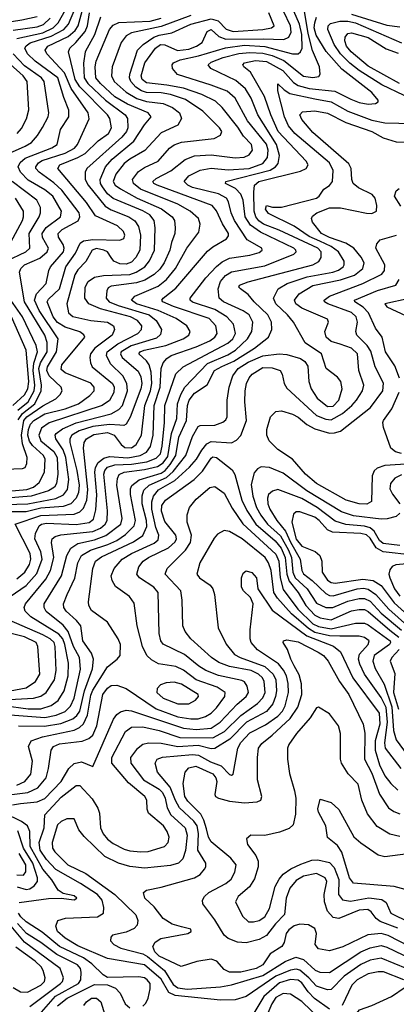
# Model space of a CAD drawing. Extents: x 997026 to 1115308, y 536381 to 619039.
# Tile 161 of 256: x 1021880 to 1023917, y 583682 to 588999. Entities that reach past the tile are written whole.
import ezdxf

# ---------------------------------------------------------------- set-up
doc = ezdxf.new("R2010")
doc.units = 0

msp = doc.modelspace()

# ---------------------------------------------------------------- linework, layer by layer
at = {"layer": '0CON20XD'}
for points in [[(1021769.1, 585845), (1021915, 585943), (1021972.5, 586007.5), (1022000.5, 586085), (1021993.3, 586125), (1021962, 586195), (1021965.4, 586224.6), (1021984.6, 586265.4), (1021997.3, 586275), (1022025, 586280.3), (1022185, 586272.4), (1022255, 586283.2), (1022278.3, 586301.7), (1022292.2, 586352.2), (1022297.7, 586432.3), (1022285.4, 586555), (1022289.8, 586580.2), (1022305, 586606.9), (1022335, 586630.4), (1022365, 586640.4), (1022465, 586632.8), (1022531.2, 586645), (1022566.2, 586663.8), (1022586.6, 586693.4), (1022602.1, 586755), (1022607.9, 586915), (1022640.4, 587015), (1022644.1, 587115), (1022655, 587145.4), (1022675, 587168.9), (1022699.5, 587185), (1022835, 587232.2), (1022907.3, 587265), (1022934.7, 587285), (1022946.9, 587305), (1022940.8, 587345), (1022904.8, 587384.8), (1022710.9, 587450.9), (1022654.6, 587475), (1022649.1, 587485), (1022656.2, 587495), (1022725, 587548.6), (1022895, 587748.7), (1022925, 587772.9), (1022997.9, 587815), (1023008.5, 587831.5), (1023008.8, 587845), (1022976.3, 587896.3), (1022945, 587966.1), (1022920.4, 587995), (1022622.9, 588105), (1022605.4, 588115), (1022600.4, 588125), (1022618.2, 588141.8), (1022696.6, 588183.4), (1022775, 588243.5), (1022825, 588263.9), (1022915, 588268.5), (1023045, 588252.9), (1023093.2, 588256.8), (1023121.3, 588268.7), (1023139.4, 588295), (1023134.2, 588325), (1023090.6, 588370.6), (1023059.2, 588419.2), (1022973.9, 588523.9), (1022938.9, 588558.9), (1022865.4, 588595), (1022765, 588628.5), (1022675, 588645.8), (1022565, 588657), (1022541.6, 588675), (1022536.8, 588695), (1022557.1, 588765), (1022613.7, 588845), (1022640.6, 588865), (1022665, 588863), (1022732.7, 588832.7), (1022795, 588840.1), (1022836.4, 588855), (1022866.9, 588875), (1022892.9, 588935), (1022915, 588946.3), (1022957.4, 588907.4), (1022994.3, 588894.3), (1023195.8, 588895.8), (1023308.6, 588891.4), (1023335.8, 588904.2), (1023348.6, 588931.4), (1023345.1, 588965), (1023307.1, 589045)], [(1021775, 586449.1), (1021919, 586461), (1021954.1, 586475), (1021985, 586500.4), (1022014.4, 586555), (1022017, 586625), (1022008.4, 586645), (1021948.6, 586698.6), (1021932.2, 586722.2), (1021924.1, 586755), (1021926.7, 586785), (1021937.6, 586815), (1021955.6, 586835), (1022015, 586869.6), (1022125, 586898.3), (1022198.5, 586925), (1022259.7, 586970.3), (1022282.5, 586995), (1022283.1, 587015), (1022265, 587035.8), (1022125, 587091.4), (1022105, 587109.4), (1022108.1, 587135), (1022232.9, 587285), (1022227.3, 587297.3), (1022205, 587312.6), (1022125, 587339.1), (1022085, 587363.4), (1022061.1, 587395), (1022027.6, 587475), (1022035, 587489.3), (1022094.9, 587545.1), (1022129, 587665), (1022182.5, 587737.5), (1022207.4, 587792.6), (1022225.3, 587805.3), (1022275, 587811.8), (1022422, 587808), (1022442.5, 587817.5), (1022448.4, 587835), (1022441.9, 587855), (1022409.6, 587885), (1022290.5, 587940.5), (1022242, 588012), (1022085.4, 588195), (1022097.1, 588215), (1022195, 588254), (1022233.5, 588276.5), (1022305, 588344.8), (1022360.3, 588385), (1022375.7, 588415), (1022366.8, 588465), (1022354.3, 588485), (1022205, 588636.7), (1022179.9, 588675), (1022144.1, 588825), (1022151.6, 588845), (1022183.8, 588876.2), (1022234.7, 588935.3), (1022246.9, 588965), (1022257.7, 589035)], [(1021795, 585294.9), (1021925, 585277.5), (1021995, 585277.4), (1022050.4, 585295), (1022087.2, 585322.8), (1022121.1, 585375), (1022142.3, 585455), (1022143.6, 585525), (1022124.2, 585625), (1022112.9, 585655), (1022090.8, 585680.8), (1021940.6, 585775), (1021909.7, 585805), (1021903.4, 585825), (1021911.2, 585845), (1022021.4, 585978.6), (1022047.2, 586025), (1022064.5, 586095), (1022052.1, 586175), (1022055.4, 586195), (1022072.1, 586207.9), (1022102.9, 586217.1), (1022275, 586235.8), (1022316.1, 586253.9), (1022342.8, 586275), (1022352.2, 586295), (1022353.9, 586346.1), (1022335.1, 586545), (1022339.7, 586565), (1022355, 586581.6), (1022395, 586594.7), (1022485, 586599.2), (1022567.9, 586612.1), (1022618.3, 586631.7), (1022640.7, 586655), (1022650.9, 586695), (1022663.8, 586823.8), (1022664.8, 586915), (1022724.2, 587085.8), (1022764.6, 587125), (1023005, 587251.2), (1023033.1, 587275), (1023046, 587305), (1023035.8, 587355), (1023000, 587395), (1022935, 587434.1), (1022813.8, 587473.8), (1022801.5, 587485), (1022801.8, 587495), (1022885.9, 587605), (1022943.4, 587666.6), (1022975, 587691), (1023015, 587710.4), (1023125, 587727), (1023175, 587742.4), (1023191.9, 587755), (1023188.9, 587765), (1023110.5, 587810.5), (1023040.9, 587915), (1023023, 587955), (1023009.8, 588015), (1022997.5, 588035), (1022955, 588057.6), (1022815, 588092.2), (1022788.7, 588105), (1022770, 588125), (1022795.4, 588155), (1022855, 588186), (1022915, 588197.3), (1023007.7, 588187.7), (1023120.6, 588195), (1023195, 588222), (1023219.5, 588255), (1023223.7, 588295), (1023215, 588326.3), (1023111.7, 588451.7), (1023044.8, 588575), (1023002, 588612), (1022914.6, 588644.6), (1022732.4, 588702.4), (1022706.7, 588735), (1022704.7, 588755), (1022711.1, 588765), (1022748.3, 588781.7), (1022846.4, 588803.6), (1022993, 588847), (1023095, 588861.6), (1023205, 588853.3), (1023355, 588814.8), (1023386.4, 588815), (1023398.8, 588825), (1023407.5, 588845), (1023405, 588918.6), (1023392.4, 588975), (1023361.8, 589045)], [(1021802.1, 586572.1), (1021895.4, 586574.6), (1021909.1, 586580.9), (1021917.7, 586602.3), (1021919.4, 586635), (1021895, 586708.9), (1021889.9, 586755), (1021901.6, 586835), (1021918.4, 586855), (1022005, 586913.8), (1022075, 586951.8), (1022099.6, 586975), (1022110.4, 586995), (1022103.8, 587015), (1022038.7, 587075), (1022026.2, 587105), (1022029.8, 587125), (1022078.7, 587205), (1022087.8, 587275), (1021985, 587427.8), (1021959.3, 587485), (1021971.1, 587518.9), (1022023.7, 587575), (1022037.7, 587645), (1022047.1, 587665), (1022115.9, 587745), (1022120.8, 587765), (1022114.9, 587784.9), (1022089.5, 587825), (1022088.8, 587845), (1022109.2, 587865), (1022196.6, 587913.4), (1022205.2, 587934.8), (1022201.2, 587955), (1022108.5, 588078.5), (1022065, 588118.4), (1021984.7, 588175), (1021967.7, 588195), (1021966.8, 588205), (1021980.7, 588225), (1022001.6, 588238.4), (1022125, 588277.7), (1022175.7, 588305), (1022192.5, 588325), (1022256.2, 588463.8), (1022250.2, 588495), (1022158, 588628), (1022122, 588712), (1022027.5, 588815), (1022018.1, 588835), (1022031.2, 588855), (1022141.2, 588908.8), (1022180.1, 588939.9), (1022195.9, 588965), (1022218.3, 589045)], [(1021805, 585247), (1022015, 585230.1), (1022077.3, 585242.7), (1022125, 585262.6), (1022155, 585291.2), (1022174.4, 585335.6), (1022208.8, 585491.2), (1022202.8, 585555), (1022171.2, 585615), (1022142.7, 585695), (1022115, 585729.4), (1022023.7, 585803.7), (1022011.6, 585825), (1022011.9, 585845), (1022105.2, 585995), (1022134.6, 586105.4), (1022155.8, 586145), (1022195, 586169.8), (1022285, 586190.7), (1022346.3, 586213.7), (1022426, 586275), (1022433.2, 586305), (1022404.5, 586484.5), (1022408, 586522), (1022416.9, 586543.1), (1022444, 586556), (1022555, 586569.7), (1022625, 586586.1), (1022655, 586605.9), (1022680.3, 586639.7), (1022700.1, 586765), (1022729.4, 586845), (1022733.6, 586925), (1022750.6, 586975), (1022772.8, 587015), (1022895, 587142.4), (1023005, 587188.6), (1023047.7, 587215), (1023112.3, 587275), (1023134.8, 587315), (1023141.2, 587365), (1023120.3, 587405), (1023087.5, 587427.5), (1022982.3, 587475), (1022959.3, 587495), (1022953.6, 587545), (1022965.9, 587585), (1022992.3, 587617.7), (1023025, 587637.2), (1023205, 587669.3), (1023362.3, 587732.3), (1023374.5, 587745), (1023373.6, 587755), (1023362.1, 587765), (1023182.1, 587852.1), (1023128.4, 587888.4), (1023099.2, 587935), (1023087.9, 588025), (1023076.4, 588056.4), (1023046.7, 588086.7), (1022992.5, 588115), (1022994, 588125), (1023233.9, 588186.1), (1023262.6, 588205), (1023277.1, 588222.9), (1023285.6, 588265), (1023268.5, 588325), (1023167.5, 588485), (1023132.3, 588575), (1023101.6, 588625), (1023049.5, 588669.5), (1022913.6, 588735), (1022899.6, 588755), (1022915, 588769.1), (1022980.4, 588795), (1023065, 588816), (1023125, 588822.3), (1023195, 588817.3), (1023244.5, 588804.5), (1023308.2, 588778.2), (1023415, 588694.2), (1023465, 588686.2), (1023498.1, 588691.9), (1023505.6, 588705), (1023502, 588745), (1023462.6, 588832.6), (1023439.6, 588925), (1023420.6, 589045)], [(1021865, 585979.1), (1021907.4, 586015), (1021933, 586057), (1021940.6, 586085), (1021936.7, 586116.7), (1021854.7, 586275.3), (1021995, 586321.6), (1022175, 586328.4), (1022205, 586340.4), (1022225, 586361.8), (1022242.6, 586405), (1022248.6, 586461.4), (1022224.8, 586685), (1022227.9, 586715), (1022240.5, 586735), (1022280.6, 586759.4), (1022355, 586768.9), (1022390.7, 586755), (1022428.3, 586705), (1022449.2, 586689.2), (1022485, 586687.7), (1022510.2, 586705), (1022538.1, 586755), (1022555.7, 586915), (1022587.3, 586995), (1022594.2, 587035), (1022590.6, 587095), (1022580.3, 587135), (1022566.3, 587156.3), (1022524.7, 587195), (1022531.3, 587205), (1022552.1, 587215), (1022669.8, 587240.2), (1022764.5, 587275), (1022794.5, 587295), (1022800.9, 587315), (1022783.6, 587345), (1022726.9, 587385), (1022628.4, 587428.4), (1022511.8, 587465), (1022484, 587485), (1022501.8, 587505), (1022629.5, 587560.5), (1022673.8, 587595), (1022721.9, 587655), (1022784.2, 587765.8), (1022848.8, 587851.2), (1022856.2, 587895), (1022846.9, 587925), (1022801.3, 587965), (1022735, 588002.3), (1022533.6, 588083.6), (1022494.8, 588115), (1022490.5, 588135), (1022521.5, 588178.5), (1022555, 588201.1), (1022627.9, 588235), (1022690.3, 588305), (1022715, 588323.3), (1022755, 588336.7), (1022932.3, 588357.7), (1022965.6, 588375), (1022973.6, 588395), (1022961.1, 588415), (1022870.7, 588505), (1022776.9, 588566.9), (1022695, 588595.4), (1022645, 588603.9), (1022566, 588606), (1022538.6, 588615), (1022508.7, 588635), (1022480.7, 588665), (1022473, 588685), (1022475.7, 588704.3), (1022517.6, 588835), (1022547.5, 588865), (1022605.8, 588904.2), (1022635, 588915.3), (1022702.7, 588927.3), (1022805.4, 588975), (1022915, 589003.5), (1022953.3, 588993.3), (1022996.8, 588946.8), (1023034.1, 588934.1), (1023195, 588946.3), (1023240.8, 588955), (1023255.3, 588964.7), (1023227.9, 589035)], [(1021865, 588897.7), (1022005, 588928.5), (1022060.7, 588955), (1022088.3, 588981.7), (1022128.1, 589051.9)], [(1021871.4, 586838.6), (1021895, 586871.9), (1021961.6, 586925), (1021996.2, 586995), (1021998.5, 587025), (1021983, 587115), (1021992.4, 587145), (1022027.8, 587205), (1022027.6, 587255), (1022015.7, 587295.7), (1021905.2, 587475), (1021879.5, 587635), (1021885.3, 587655), (1021905, 587674.8), (1021988.8, 587711.2), (1022028.2, 587745), (1022035.2, 587765), (1022003.2, 587823.2), (1022001.3, 587845), (1022023.8, 587876.2), (1022100.3, 587935), (1022105.8, 587965), (1022058.4, 588045), (1022015, 588079.7), (1021925, 588132.5), (1021884.3, 588175), (1021870.9, 588205), (1021881.8, 588228.2), (1021909.9, 588250.1), (1022052.9, 588307.1), (1022083.2, 588325), (1022100, 588405), (1022146.5, 588475), (1022145, 588510.8), (1022118.2, 588578.2), (1022087, 588685), (1021962.9, 588775), (1021921.6, 588815), (1021908.1, 588845), (1021915, 588857.9), (1021936.7, 588873.3), (1022050.5, 588909.5), (1022118.6, 588945), (1022144.3, 588975), (1022178.9, 589055)], [(1022316.9, 589013.1), (1022283.6, 588916.4), (1022234.1, 588825), (1022225.4, 588764.6), (1022227.7, 588685), (1022247.9, 588655), (1022343.3, 588563.3), (1022450.3, 588485), (1022462.1, 588465), (1022464.4, 588415), (1022458, 588395), (1022432.7, 588365), (1022243.6, 588195), (1022234.6, 588175), (1022234.7, 588135), (1022249.5, 588105), (1022342.4, 587992.4), (1022375, 587972.6), (1022470, 587935), (1022502.9, 587912.9), (1022522.4, 587882.4), (1022533.7, 587835), (1022530, 587755), (1022508, 587715), (1022485, 587690.2), (1022455, 587679), (1022420.7, 587680.7), (1022388.1, 587695), (1022375.3, 587715.3), (1022355, 587744.4), (1022334.2, 587755), (1022295, 587763.2), (1022271.1, 587755), (1022237.5, 587692.5), (1022195, 587648.2), (1022178.3, 587621.7), (1022133.9, 587465), (1022144.6, 587415), (1022166.8, 587396.8), (1022265, 587374.8), (1022355, 587366.2), (1022387.7, 587345), (1022393.3, 587325), (1022380.8, 587295), (1022285.8, 587224.2), (1022263.2, 587195), (1022259.7, 587175), (1022262.3, 587145), (1022271.5, 587125), (1022381.3, 587035), (1022390, 587015), (1022388.4, 586985), (1022365, 586942.8), (1022325.4, 586915), (1022038.6, 586821.4), (1021997.6, 586792.4), (1021982.9, 586755), (1021994.9, 586724.9), (1022065, 586666.6), (1022083.4, 586635), (1022085.8, 586545), (1022079, 586495), (1022068.2, 586475), (1022035.9, 586454.1), (1021942.3, 586425), (1021786.1, 586413.9)], [(1021805, 586381.5), (1021924.2, 586384.2), (1022075, 586413.3), (1022116.8, 586433.2), (1022139, 586461), (1022145.7, 586515), (1022129.2, 586635), (1022115, 586676.6), (1022074.8, 586735), (1022072.3, 586755), (1022077.3, 586765), (1022110.6, 586789.4), (1022185, 586822.6), (1022375, 586870.8), (1022416.1, 586893.9), (1022436.5, 586915), (1022462, 586995), (1022459.4, 587035), (1022437.7, 587075), (1022370.4, 587140.4), (1022349, 587185), (1022353.3, 587205), (1022411, 587249), (1022517.9, 587305), (1022537.7, 587325), (1022539.6, 587345), (1022517.5, 587375), (1022478.5, 587395), (1022317.6, 587437.6), (1022254.5, 587465), (1022232.5, 587495), (1022233.1, 587555), (1022250.9, 587585), (1022285, 587607.7), (1022333.3, 587616.7), (1022475, 587623.1), (1022509.1, 587635), (1022556.3, 587665), (1022582.6, 587697.4), (1022609.6, 587755), (1022611.9, 587875), (1022606.5, 587915), (1022583.7, 587945), (1022545, 587967.4), (1022385, 588032.8), (1022355, 588057.8), (1022326.8, 588096.8), (1022317.3, 588115), (1022315.8, 588135), (1022343, 588205), (1022380, 588245), (1022498, 588342), (1022555, 588431.5), (1022590.4, 588475), (1022574.5, 588495), (1022463, 588543), (1022395, 588583), (1022316, 588655), (1022292.2, 588685), (1022288.9, 588745), (1022293.3, 588775), (1022365.2, 588945), (1022385, 588969.8), (1022416, 588984), (1022585, 588990.2), (1022645, 589006.7)], [(1022805, 589021.5), (1022645, 588962.7), (1022485, 588928.1), (1022455, 588910.7), (1022429.2, 588875), (1022379.1, 588745), (1022376.8, 588695), (1022391.4, 588665), (1022455, 588608), (1022513.6, 588573.6), (1022565, 588557.6), (1022655, 588545.5), (1022706.2, 588525), (1022743.3, 588495), (1022755.4, 588465), (1022735, 588429.4), (1022645, 588388.4), (1022557, 588293), (1022475, 588245.6), (1022445, 588221.6), (1022400.5, 588165), (1022385.2, 588125), (1022396.3, 588105), (1022424.6, 588084.6), (1022514.3, 588034.3), (1022646.6, 587976.6), (1022704, 587935), (1022716.7, 587915), (1022720.3, 587875), (1022718.2, 587845), (1022701.3, 587795), (1022691.3, 587755), (1022661.2, 587685), (1022638.4, 587651.6), (1022606.7, 587623.3), (1022556.9, 587593.1), (1022511.9, 587578.1), (1022375, 587560.5), (1022359.1, 587550.9), (1022350.7, 587535), (1022348.1, 587495), (1022364.1, 587475), (1022412.7, 587455), (1022580.2, 587405), (1022618.7, 587375), (1022647.1, 587325), (1022641.9, 587298.1), (1022620.2, 587279.8), (1022482.2, 587237.8), (1022429, 587205), (1022425.6, 587195), (1022434.4, 587175), (1022520.8, 587100.8), (1022535, 587070), (1022539.5, 587035), (1022534.1, 587005), (1022477.6, 586852.4), (1022455, 586814.4), (1022442.5, 586807.5), (1022421.1, 586808.9), (1022365, 586812.8), (1022275, 586802.6), (1022201.1, 586778.9), (1022162.2, 586755), (1022151.5, 586735), (1022151.4, 586715), (1022188.7, 586565), (1022201.6, 586485), (1022197.8, 586445), (1022185, 586414.2), (1022155.9, 586385), (1022115, 586369.6), (1021995, 586361.8), (1021915, 586341.2), (1021835, 586341.1)], [(1021835, 588988.8), (1021892.3, 588997.7), (1021974, 589016)], [(1021845, 588942.1), (1021975, 588960.8), (1022007.8, 588972.2), (1022045, 589006.3)], [(1021873.9, 585186.1), (1022014.3, 585184.3), (1022101.7, 585198.3), (1022166.7, 585223.3), (1022189, 585241), (1022205, 585264.7), (1022231, 585375), (1022273.8, 585493.8), (1022278.5, 585545), (1022267.6, 585577.6), (1022221.2, 585645), (1022210.8, 585725), (1022186.9, 585755), (1022131.4, 585805), (1022118.6, 585825), (1022116.4, 585845), (1022135.7, 585895), (1022177.6, 585982.4), (1022194.4, 586065), (1022214.9, 586105.1), (1022262.7, 586135), (1022357.3, 586165), (1022405, 586187.1), (1022451.7, 586218.3), (1022499.2, 586265), (1022506.9, 586295), (1022478.2, 586435), (1022479, 586465), (1022486.2, 586483.8), (1022526.4, 586513.6), (1022645, 586550.6), (1022666.4, 586565), (1022693.8, 586596.2), (1022724.7, 586645), (1022740.9, 586745), (1022782, 586835), (1022786.5, 586915), (1022796.7, 586945), (1022825, 586981.5), (1022893.7, 587026.3), (1022933.7, 587105), (1022973.3, 587126.7), (1023037.8, 587155), (1023149.7, 587225), (1023224.6, 587285), (1023244.1, 587325), (1023241.9, 587365), (1023221.8, 587405), (1023147.9, 587475), (1023115.2, 587515.2), (1023074.3, 587545), (1023065.7, 587555), (1023068.6, 587565), (1023116.1, 587583.9), (1023465.6, 587675), (1023497.8, 587692.2), (1023510.6, 587715), (1023510, 587745), (1023491.8, 587765), (1023282.6, 587862.6), (1023197.7, 587895), (1023172.6, 587912.6), (1023157, 587935), (1023148.5, 587965), (1023146.9, 588066.9), (1023148.9, 588105), (1023173.3, 588125), (1023399.1, 588180.9), (1023428.9, 588195), (1023439.6, 588215), (1023428.5, 588235), (1023278.1, 588395), (1023238.8, 588485), (1023204.6, 588584.6), (1023128.1, 588715), (1023092.5, 588745), (1023086.7, 588755), (1023095.6, 588765), (1023155, 588777.9), (1023215, 588773.1), (1023303.5, 588723.5), (1023360.4, 588660.4), (1023385, 588643.6), (1023445, 588628), (1023583.6, 588613.6), (1023670.3, 588569.7), (1023715, 588551.9), (1023765, 588542.4), (1023803.5, 588546.5), (1023818, 588555), (1023818.6, 588565), (1023783.8, 588605), (1023621.3, 588731.3), (1023537.4, 588827.4), (1023482.3, 588915), (1023472.7, 588955), (1023475, 588981.9), (1023485, 589011.8)], [(1023958.9, 588588.9), (1023837.5, 588647.5), (1023715.6, 588725), (1023664.4, 588764.4), (1023613.9, 588815), (1023580.5, 588865), (1023545.7, 588945), (1023548.8, 588965), (1023561.4, 588978.6), (1023611.6, 588991.6), (1023655, 588990.8), (1023695, 588981.6), (1023945, 588874.5)], [(1023675, 589029.3), (1023865, 588969.8), (1023935, 588959.6)], [(1023933.4, 588653.4), (1023765, 588747.2), (1023671.9, 588825), (1023647.2, 588855), (1023638.5, 588885), (1023640.8, 588905), (1023655, 588924.6), (1023675, 588928.1), (1023765, 588902.3), (1023861.7, 588841.7), (1023927.1, 588817.1)], [(1021808.5, 588271.5), (1021910, 588315), (1021944.1, 588335.9), (1021976.6, 588373.4), (1022003.1, 588416.9), (1022034.2, 588475), (1022037.5, 588495), (1022012.4, 588665), (1021997.1, 588685), (1021905, 588750.3), (1021845, 588814.8)], [(1021865.9, 588385), (1021889.2, 588410.8), (1021917.2, 588462.8), (1021928.8, 588511.2), (1021919.4, 588665), (1021897.8, 588695), (1021829.2, 588759.2)], [(1023503.3, 587803.3), (1023445, 587828.3), (1023365, 587883.4), (1023225, 587952.5), (1023209.5, 587975), (1023215, 587996.2), (1023246.4, 587986.4), (1023295, 587986.5), (1023485, 588034.7), (1023498.5, 588045), (1023525, 588084.2), (1023556, 588104), (1023570.9, 588125), (1023575.9, 588185), (1023554.8, 588225), (1023368.1, 588385), (1023332.7, 588425), (1023311.2, 588475), (1023275.7, 588614.3), (1023275, 588652.5), (1023309.4, 588619.4), (1023340.3, 588600.3), (1023475, 588571.4), (1023565, 588555.8), (1023655, 588503.9), (1023785, 588455.4), (1023855, 588442.1), (1024005, 588438)], [(1021809.4, 584810.6), (1021923.4, 584826.6), (1021978.2, 584851.8), (1022023.7, 584905), (1022035.3, 584954.7), (1022049.3, 585055), (1022062.1, 585075), (1022095, 585087.8), (1022217.5, 585102.5), (1022253.3, 585116.7), (1022275, 585135.4), (1022297.4, 585185), (1022330.2, 585355), (1022355, 585388.6), (1022375, 585403.1), (1022405, 585406.2), (1022455, 585387.7), (1022618.1, 585278.1), (1022735, 585234.9), (1022805, 585223.1), (1022845, 585222.8), (1022884.6, 585235.4), (1022915, 585253.3), (1022945, 585282.8), (1022989.2, 585345), (1022991.2, 585365), (1022946.9, 585395), (1022833.5, 585433.5), (1022765.8, 585485.8), (1022725, 585506), (1022631.2, 585521.2), (1022591.8, 585541.8), (1022566.8, 585565), (1022544.8, 585614.8), (1022514.6, 585725.4), (1022498.6, 585848.6), (1022474, 585884), (1022397.3, 585937.3), (1022379.9, 585969.9), (1022375.3, 585995), (1022390.7, 586035), (1022434.1, 586085), (1022485, 586117), (1022607.5, 586172.5), (1022629.3, 586190.7), (1022632.3, 586215), (1022616.5, 586256.5), (1022594.9, 586355.1), (1022595.1, 586394.9), (1022604, 586426), (1022630.8, 586459.2), (1022719.5, 586510.5), (1022798, 586582), (1022835.9, 586625), (1022864.9, 586675.1), (1022892.4, 586707.6), (1022915, 586721.7), (1023025, 586714.6), (1023051.9, 586728.1), (1023075.7, 586754.3), (1023106.8, 586835), (1023098, 586935), (1023098.9, 586995), (1023106.8, 587035), (1023120.3, 587065), (1023137.5, 587085), (1023195, 587120), (1023245, 587119.5), (1023287.8, 587105), (1023300, 587085), (1023309.2, 587035), (1023325, 587008.5), (1023485, 586861.5), (1023535, 586842), (1023565, 586838.3), (1023625, 586872), (1023676.8, 586915), (1023701.9, 586945), (1023734.1, 586995), (1023741.2, 587025), (1023714.3, 587105), (1023707, 587195), (1023675, 587224.5), (1023613.4, 587246.6), (1023565, 587261.6), (1023537.6, 587285), (1023530.3, 587315), (1023550.6, 587365), (1023545, 587380.8), (1023405, 587441.7), (1023373.5, 587465), (1023365.3, 587485), (1023391.9, 587518.1), (1023465, 587564.1), (1023615, 587593.2), (1023690.1, 587619.9), (1023734.7, 587655), (1023742.7, 587685), (1023726.6, 587716.6), (1023687.6, 587765), (1023642.7, 587792.7), (1023555, 587822.2), (1023512.7, 587845), (1023463.3, 587905), (1023457.1, 587925), (1023462.9, 587937.1), (1023486.4, 587955), (1023555, 587983.4), (1023615, 587982.3), (1023755, 587953.7), (1023785, 587952.5), (1023810, 587965), (1023810.9, 587995), (1023801.5, 588035), (1023786.6, 588055), (1023711.6, 588091.6), (1023683.8, 588115), (1023676.1, 588135), (1023673, 588195), (1023659.6, 588219.6), (1023465, 588389.8), (1023405, 588460), (1023394.6, 588485), (1023408.8, 588501.2), (1023475, 588506.7), (1023545, 588493.5), (1023644.4, 588444.4), (1023783.5, 588395), (1023845, 588361.3), (1023915, 588338.8), (1023985, 588338.2)], [(1021807.2, 587695), (1021913.2, 587745), (1021934.7, 587765), (1021931.2, 587845), (1021985.2, 587935), (1021992.3, 587955), (1021991.6, 587985), (1021971.8, 588025), (1021839.4, 588125)], [(1023941.4, 587991.4), (1023906.2, 588045), (1023915.7, 588075), (1023932.5, 588087.5)], [(1021832, 587798), (1021894.8, 587915), (1021901.2, 587935), (1021899.6, 587965), (1021858, 588035)], [(1023995, 586600.3), (1023855, 586591.6), (1023812.6, 586577.4), (1023797, 586563), (1023786.8, 586535), (1023782.3, 586397.7), (1023757, 586383), (1023715, 586384.8), (1023645, 586404.8), (1023485, 586493.4), (1023425.3, 586545), (1023356, 586626), (1023275, 586677.9), (1023228.5, 586725), (1023215.5, 586755), (1023216.5, 586785), (1023236.2, 586853.8), (1023265, 586883.1), (1023295, 586886.4), (1023355, 586868.6), (1023385, 586852.5), (1023433.2, 586813.2), (1023475, 586789.3), (1023555, 586766.4), (1023582.6, 586767.4), (1023615, 586777.6), (1023777.6, 586905), (1023843.8, 586995), (1023846.6, 587036.6), (1023802.5, 587125), (1023779.3, 587209.3), (1023759.5, 587239.5), (1023702.2, 587295), (1023698.1, 587315), (1023706.7, 587365), (1023699.2, 587395), (1023675, 587416.9), (1023546.5, 587465), (1023528.9, 587475), (1023525.6, 587485), (1023554.5, 587505.5), (1023735, 587574.1), (1023838.2, 587625), (1023852.2, 587645), (1023855.2, 587675.2), (1023805.4, 587764.6), (1023811.1, 587788.9), (1023829.7, 587810.3), (1023917.5, 587835)], [(1021864.3, 584865.7), (1021906.8, 584885), (1021940.9, 584925), (1021950, 584995), (1021927.4, 585075), (1021942.1, 585105), (1022002.8, 585127.2), (1022175, 585161.9), (1022203.7, 585176.3), (1022224.2, 585195.8), (1022246.5, 585243.5), (1022265, 585351.5), (1022275, 585379), (1022355, 585504), (1022407.5, 585545), (1022422.9, 585565), (1022425.5, 585625), (1022412.2, 585655), (1022354.5, 585745), (1022268.7, 585808.7), (1022253.8, 585835), (1022251.5, 585855), (1022275.6, 586034.4), (1022290, 586075), (1022321.7, 586098.3), (1022495, 586178.8), (1022546.4, 586213.6), (1022567.5, 586262.5), (1022566, 586295), (1022541.5, 586385), (1022541.6, 586428.4), (1022551.1, 586458.9), (1022580.2, 586485), (1022673.4, 586526.6), (1022710.6, 586559.4), (1022779.2, 586645), (1022815, 586747.8), (1022845, 586802.5), (1022855, 586808.2), (1022935, 586809.5), (1022978.6, 586825), (1022995, 586838.1), (1023002.3, 586855), (1023002.7, 586945), (1023011.8, 587015), (1023032.9, 587075), (1023062.2, 587115), (1023115, 587148.6), (1023195, 587183.6), (1023283.9, 587193.9), (1023325, 587191.1), (1023398.8, 587168.8), (1023422.4, 587152.4), (1023437.3, 587127.3), (1023442.8, 587045), (1023456.6, 587005), (1023488.9, 586955), (1023545, 586909.4), (1023575, 586911), (1023605.2, 586945), (1023623.2, 587005), (1023617.2, 587045), (1023597.9, 587067.9), (1023536.9, 587115), (1023511.9, 587195), (1023424.1, 587254.1), (1023361.3, 587365), (1023328.2, 587405), (1023264.1, 587465), (1023251.8, 587495), (1023277.7, 587545), (1023326.6, 587573.4), (1023435, 587610.1), (1023574.1, 587635.9), (1023603.2, 587646.8), (1023628.7, 587665), (1023635.3, 587675), (1023634.7, 587695), (1023603.8, 587745), (1023564.6, 587774.6), (1023503.3, 587803.3)], [(1023933.4, 587063.4), (1023909.3, 587129.3), (1023857.7, 587205), (1023840.8, 587285), (1023803.4, 587333.4), (1023765.4, 587415.4), (1023736.5, 587446.5), (1023692.2, 587475), (1023691.1, 587485), (1023815, 587536.1), (1023914.8, 587565.2), (1023931.4, 587595)], [(1023986.1, 587493.9), (1023854, 587465), (1023865, 587448.8), (1023969.1, 587399.1)], [(1021870.5, 586889.5), (1021925.1, 586935), (1021958.2, 586995), (1021962.4, 587025), (1021953, 587105), (1021955.9, 587144.1), (1021975.7, 587205), (1021969.5, 587239.5), (1021895.7, 587395), (1021832.3, 587485)], [(1021842.2, 586915), (1021905, 586972.7), (1021924.6, 587005.4), (1021928.5, 587045), (1021914.2, 587214.2), (1021834.8, 587395)], [(1023945, 586656.7), (1023912, 586665), (1023887.5, 586685), (1023846.8, 586796.8), (1023843.4, 586823.4), (1023847.8, 586835), (1023892.2, 586897.8), (1023931.9, 586988.1)], [(1021840.9, 584759.1), (1021884.3, 584765.7), (1021975, 584775.2), (1022015, 584793.3), (1022104.9, 584885.1), (1022145.2, 584954.8), (1022175, 584982.2), (1022215, 584990.7), (1022275, 584966), (1022387.8, 585222.2), (1022405, 585246.2), (1022425, 585261.3), (1022455, 585270), (1022485, 585267.4), (1022765, 585173), (1022835, 585166.6), (1022915, 585172.5), (1022963.9, 585205), (1023056.8, 585303.2), (1023104.7, 585345), (1023117.4, 585365), (1023109.9, 585399.9), (1023095, 585423.5), (1023080.5, 585430.5), (1022955, 585457.9), (1022886.2, 585485), (1022848.1, 585508.1), (1022770.5, 585570.5), (1022656.6, 585626.6), (1022642.7, 585645), (1022634.7, 585685), (1022628, 585905), (1022605.3, 585935), (1022528.2, 585985), (1022513.3, 586005), (1022524.1, 586045), (1022546.8, 586075), (1022576.4, 586095), (1022684, 586146), (1022721.4, 586178.6), (1022728.3, 586195), (1022724.5, 586214.5), (1022665, 586289.1), (1022646.8, 586345), (1022647.8, 586375), (1022668.9, 586405), (1022823.8, 586516.2), (1022868.4, 586561.6), (1022915, 586631.1), (1022925, 586637.6), (1022945, 586634.7), (1023028.9, 586568.9), (1023043.7, 586543.7), (1023081.7, 586405), (1023107.8, 586347.8), (1023157.3, 586275), (1023261.9, 586185), (1023293.4, 586145), (1023316.3, 586095), (1023323.7, 586005), (1023337, 585967), (1023386.1, 585905), (1023427.3, 585835), (1023475, 585783.6), (1023505, 585769.4), (1023565, 585759), (1023675, 585806.4), (1023715, 585814.8), (1023745, 585813.5), (1023765, 585803.8), (1023881.5, 585701.5), (1023930.7, 585665)], [(1023935.2, 586334.8), (1023915, 586316.2), (1023867.4, 586302.6), (1023835, 586301.5), (1023685, 586320.4), (1023620.6, 586340.6), (1023433.3, 586455), (1023305, 586550.5), (1023230.2, 586580.2), (1023185, 586584.7), (1023165.7, 586574.3), (1023148.4, 586551.6), (1023132, 586488), (1023140.5, 586425), (1023159.7, 586365), (1023183.1, 586323.1), (1023220.2, 586275), (1023290.8, 586210.8), (1023334.1, 586135), (1023349.8, 586095), (1023357.3, 586015), (1023369.4, 585985), (1023433.9, 585925), (1023485, 585848.1), (1023535, 585824.5), (1023573.9, 585823.9), (1023655, 585858.4), (1023715, 585873.2), (1023745, 585874), (1023775, 585859.7), (1023835, 585794.9), (1023945, 585701.7)], [(1023945, 586540.9), (1023907.8, 586522.2), (1023884.2, 586495), (1023881.2, 586465), (1023895, 586436.9), (1023935.8, 586385)], [(1022128, 584148), (1022300, 584155), (1022332.2, 584175), (1022335.4, 584204.6), (1022325.7, 584245), (1022300.9, 584275), (1022208.9, 584335), (1022075, 584410.6), (1022025, 584463.5), (1021990.5, 584515), (1021985.4, 584555), (1022012.4, 584635), (1022016.5, 584705), (1022105, 584799.8), (1022185, 584862.7), (1022205, 584863.9), (1022271.8, 584791.8), (1022301.8, 584741.8), (1022311.1, 584715), (1022316.7, 584635), (1022332, 584602), (1022353.9, 584573.9), (1022385, 584549.8), (1022445, 584520.2), (1022475, 584511.1), (1022535.7, 584505.7), (1022575, 584506.3), (1022662.5, 584535), (1022682.2, 584555), (1022687.3, 584585), (1022678.2, 584615), (1022658, 584645), (1022577.1, 584715), (1022569.2, 584735), (1022566.9, 584785), (1022556.1, 584805), (1022467.7, 584877.7), (1022378.9, 584985), (1022378.3, 585015), (1022451.2, 585155), (1022485, 585178.1), (1022545, 585179.8), (1022635, 585159.8), (1022745, 585123.6), (1022925, 585121.3), (1022988, 585155), (1023075, 585242.2), (1023165, 585306.2), (1023195, 585337.5), (1023207.4, 585365), (1023201.7, 585425), (1023193, 585445), (1023170.5, 585465), (1023131.8, 585485), (1023015, 585505.8), (1022957.3, 585527.3), (1022917.3, 585555), (1022804.6, 585655), (1022774.8, 585694.8), (1022762.5, 585725), (1022759.1, 585865), (1022751.3, 585915), (1022666.2, 586005), (1022677.9, 586035), (1022775.9, 586134.1), (1022802.7, 586175), (1022809.8, 586215), (1022786.2, 586285), (1022785.5, 586325.5), (1022797.9, 586365), (1022835, 586409.6), (1022908, 586472), (1022935, 586477.3), (1022985, 586442.5), (1023029.7, 586360.3), (1023087.1, 586277.1), (1023265, 586113), (1023282.1, 586075), (1023289.3, 585985), (1023305, 585922.4), (1023384.6, 585815), (1023465, 585737.4), (1023495, 585721.5), (1023565, 585709.6), (1023695, 585740.4), (1023745, 585740.6), (1023765, 585731.7), (1023882.9, 585645), (1023885.2, 585635), (1023879.3, 585625), (1023797.3, 585565), (1023789.3, 585535), (1023802.6, 585495), (1023850.9, 585410.9), (1023892.4, 585287.6), (1023901.4, 585161.4), (1023915, 585109.7), (1023995, 585002.4)], [(1023935, 586158.9), (1023845, 586170), (1023825, 586187.2), (1023796.5, 586236.5), (1023774.6, 586254.6), (1023745, 586263.6), (1023643.2, 586273.2), (1023585, 586290), (1023488.3, 586365), (1023405, 586413), (1023275, 586461.3), (1023246.6, 586453.4), (1023225.4, 586434.6), (1023220, 586415), (1023222.3, 586385), (1023233, 586355), (1023269.8, 586295), (1023316.9, 586236.9), (1023345, 586176.6), (1023397, 586085), (1023405.7, 586025), (1023415, 586006.2), (1023460.9, 585970.9), (1023535, 585900.2), (1023555, 585889.5), (1023575, 585888), (1023705, 585925.4), (1023739.1, 585929.1), (1023765, 585924.6), (1023805, 585895.5), (1023876, 585816), (1023976.6, 585726.6)], [(1024005, 586107), (1023845, 586124.9), (1023807.4, 586147.4), (1023775, 586198.8), (1023755, 586216.7), (1023725, 586223.8), (1023571.5, 586231.5), (1023544.4, 586244.4), (1023499.5, 586295), (1023475, 586312), (1023395, 586342), (1023375, 586341.5), (1023360.5, 586329.5), (1023352.3, 586285), (1023375, 586193), (1023405, 586156.6), (1023477.3, 586127.3), (1023503.5, 586105), (1023513.5, 586075), (1023515.6, 586015), (1023545, 585972.7), (1023565, 585960), (1023585, 585957), (1023735, 585977.4), (1023790.5, 585970.5), (1023835, 585943), (1023905, 585850.5), (1024018.2, 585748.2)], [(1023941.9, 584955), (1023858.1, 585065), (1023854.1, 585094.1), (1023868.9, 585205), (1023862.4, 585285), (1023835, 585338.8), (1023744.4, 585465), (1023718.5, 585518.5), (1023712.6, 585545), (1023716.8, 585573.2), (1023763.9, 585625), (1023769.6, 585645), (1023745, 585661.9), (1023715, 585669.5), (1023610.4, 585670.4), (1023555, 585672.1), (1023475, 585689.5), (1023441, 585711), (1023350.5, 585790.5), (1023274.7, 585874.7), (1023254.9, 585904.9), (1023238.9, 586025), (1023226, 586066), (1023207.5, 586095), (1023082.3, 586195), (1023015, 586235.4), (1022985, 586240.5), (1022949.5, 586220.5), (1022931.5, 586198.5), (1022854.5, 586065), (1022836.9, 586005), (1022852.9, 585985), (1022909.4, 585945), (1022924.5, 585925), (1022932.9, 585895), (1022953.6, 585715), (1022996.6, 585626.6), (1023041.8, 585571.8), (1023072.5, 585555), (1023205, 585505.7), (1023250.7, 585465), (1023264.8, 585435), (1023267.9, 585375), (1023263.6, 585345), (1023248.1, 585305), (1023215, 585262.7), (1023106.1, 585205), (1023015.8, 585114.2), (1022935, 585063.5), (1022915, 585061.1), (1022845, 585079.2), (1022735, 585072.4), (1022645, 585091), (1022577.1, 585092.9), (1022545.6, 585085), (1022512.2, 585057.8), (1022479.1, 585015), (1022481.2, 584985), (1022550.2, 584895), (1022633.2, 584843.2), (1022652.2, 584825), (1022666.7, 584795), (1022677, 584743), (1022697.2, 584705), (1022774.8, 584635), (1022786.1, 584596.1), (1022776.7, 584513.3), (1022761.8, 584468.2), (1022737.8, 584445), (1022695, 584432.4), (1022555, 584417.2), (1022475, 584425.6), (1022413.4, 584443.4), (1022340, 584480), (1022227.7, 584587.7), (1022200, 584625), (1022174.3, 584684.3), (1022135, 584682.7), (1022105, 584669.3), (1022085, 584651.2), (1022054.8, 584555), (1022057.7, 584525), (1022070.5, 584505), (1022139.4, 584435), (1022238.1, 584388.1), (1022394.9, 584274.9), (1022508.5, 584165), (1022519.5, 584135), (1022515, 584110), (1022499.1, 584090.9), (1022455, 584071.9), (1022382.5, 584055), (1022373.3, 584045), (1022371.2, 584025), (1022388.8, 584005), (1022427.5, 583985), (1022545, 583954), (1022570.5, 583940.5), (1022663.8, 583863.8), (1022709.8, 583789.8), (1022735, 583771), (1022786.3, 583763.7), (1022965, 583777.3), (1023025, 583787.4), (1023195, 583837.3), (1023315, 583913.8), (1023373.9, 583936.1), (1023415, 583924.8), (1023476.8, 583866.8), (1023503.6, 583856.4), (1023555, 583853.8), (1023725, 583966.2), (1023775, 583986.9), (1023835, 583999.5), (1023865, 583990.8), (1023997, 583927)], [(1024035, 586065.3), (1023914.8, 586055.2), (1023894.5, 586045.5), (1023881.2, 586028.8), (1023876, 586005), (1023881.2, 585985), (1023906.9, 585925), (1023936.2, 585886.2)], [(1024044.6, 583965), (1023873.1, 584053.1), (1023835, 584065.2), (1023763.2, 584056.8), (1023626.8, 583993.2), (1023555, 583970), (1023495, 583982.2), (1023477.8, 584005), (1023484.7, 584065), (1023475, 584092.2), (1023441.2, 584111.2), (1023395.3, 584115.3), (1023365, 584105.2), (1023334.6, 584085), (1023320.4, 584065), (1023310, 584015), (1023297.3, 583995), (1023234.8, 583955.2), (1023195, 583896.1), (1023157.9, 583875), (1023075.8, 583855.8), (1023015, 583855.9), (1022985, 583870.5), (1022945.1, 583915.1), (1022915, 583926.7), (1022837.1, 583912.9), (1022753.7, 583886.3), (1022635, 583941.2), (1022610.6, 583965), (1022599.6, 583995), (1022612.1, 584017.9), (1022643.5, 584036.5), (1022788.8, 584065), (1022807.5, 584075), (1022805, 584087.5), (1022755, 584100.5), (1022704.9, 584114.9), (1022655.2, 584145.2), (1022607.6, 584207.6), (1022556.7, 584255), (1022548.6, 584285), (1022565, 584298.9), (1022645, 584313.9), (1022825.7, 584364.3), (1022855, 584383.5), (1022878.5, 584411.5), (1022886.2, 584425), (1022886.9, 584445), (1022843.5, 584515), (1022847.4, 584605), (1022839.9, 584645), (1022821.1, 584671.1), (1022743.2, 584743.2), (1022721.7, 584781.7), (1022694.1, 584854.1), (1022625.3, 584935), (1022613.2, 584985), (1022623.8, 585005), (1022652.6, 585017.4), (1022815, 585031.1), (1022847, 585027), (1022912.2, 584992.2), (1022969.3, 584969.3), (1023015, 584922.9), (1023025, 584919.2), (1023033.8, 584925), (1023060, 585065), (1023076.5, 585095), (1023125, 585147.3), (1023208.3, 585191.7), (1023275, 585238.5), (1023300.6, 585265), (1023316.1, 585293.9), (1023333.5, 585366.5), (1023332.2, 585415), (1023323.5, 585455), (1023307.2, 585487.2), (1023279.9, 585519.9), (1023166, 585596), (1023131.2, 585635), (1023125.3, 585655), (1023126, 585704), (1023142.9, 585845), (1023128.1, 585878.1), (1023090, 585915), (1023080, 585935), (1023080, 585985), (1023089.2, 586010.8), (1023105, 586022), (1023135, 586014.2), (1023161.2, 585985), (1023167.5, 585925), (1023245, 585809.7), (1023432.1, 585672.1), (1023576.7, 585616.7), (1023614.5, 585584.5), (1023681.7, 585445), (1023823.2, 585255), (1023828.3, 585195), (1023802.4, 585105), (1023802.1, 585055), (1023825, 584974.6), (1023855, 584916.2), (1023887.2, 584875), (1023925, 584838.7)], [(1021725, 585323.4), (1021955, 585334.3), (1021995, 585345.6), (1022022.6, 585365), (1022068.4, 585435), (1022077.1, 585485), (1022071.9, 585615), (1022065.9, 585635), (1022044.8, 585655), (1022005, 585677.4), (1021781.1, 585775)], [(1021645, 585340.4), (1021915, 585391.3), (1021965.9, 585425), (1021988.9, 585465), (1021978.2, 585615), (1021969.4, 585635), (1021905, 585667.1), (1021715, 585713.3)], [(1023527.3, 584235), (1023526.5, 584275), (1023540.2, 584345), (1023532.5, 584365), (1023485, 584388.5), (1023415, 584373.2), (1023375, 584350.2), (1023341.5, 584308.5), (1023320.5, 584255), (1023312.6, 584167.4), (1023263.4, 584116.6), (1023215, 584053.1), (1023175, 584031.7), (1023105, 584013.4), (1023057.4, 584017.4), (1023006.8, 584036.8), (1022986.2, 584056.2), (1022935, 584138.9), (1022871.1, 584225), (1022868.5, 584245), (1022879.5, 584265), (1022903.5, 584285), (1022994.5, 584335), (1023023.1, 584356.9), (1023043.9, 584395), (1023050, 584435), (1023021.4, 584471.4), (1022915, 584559.4), (1022901.3, 584585), (1022889.6, 584629.6), (1022876.2, 584676.2), (1022859.2, 584709.2), (1022789.6, 584779.6), (1022772.4, 584805), (1022763.2, 584875), (1022774.4, 584935.6), (1022795, 584959.4), (1022832.3, 584967.7), (1022925, 584926.6), (1022940.9, 584905), (1022946.5, 584885), (1022934.7, 584814.7), (1022938.9, 584805), (1022955.8, 584795), (1023015, 584778.2), (1023095, 584769.1), (1023164.3, 584775.7), (1023183.3, 584785), (1023188.6, 584805), (1023165.3, 584895), (1023165.3, 585015), (1023171.3, 585065), (1023189.2, 585090.8), (1023245.4, 585134.6), (1023342.8, 585225), (1023383.8, 585286.2), (1023404.8, 585355), (1023403.1, 585413.1), (1023391.9, 585461.9), (1023365, 585510), (1023346.1, 585545), (1023328.6, 585598.6), (1023304.2, 585635), (1023306.7, 585645), (1023325, 585650), (1023385, 585639.3), (1023494.4, 585584.4), (1023522.4, 585565), (1023548.9, 585535), (1023608.6, 585425), (1023659.8, 585355), (1023737.5, 585195), (1023746.5, 585146.5), (1023744.8, 585005), (1023785, 584929.3), (1023825, 584817.5), (1023873.6, 584743.6), (1023902.6, 584722.6), (1023935, 584710.7)], [(1023931.5, 585598.5), (1023892, 585555), (1023883.3, 585535), (1023907.9, 585467.9), (1023901.4, 585365), (1023928.2, 585275)], [(1022795, 585304.6), (1022831.1, 585325), (1022846.7, 585345), (1022845.6, 585355), (1022755, 585411.3), (1022715, 585422.3), (1022671.9, 585418.1), (1022642.2, 585407.8), (1022623.5, 585386.5), (1022621.8, 585365), (1022655.5, 585335), (1022735, 585304.8), (1022795, 585304.6)], [(1023935, 584588.2), (1023881, 584601), (1023812.9, 584642.9), (1023761, 584711), (1023730.7, 584785), (1023710.3, 584870.3), (1023655.8, 584925.8), (1023620.4, 584985), (1023615.4, 585005), (1023615.4, 585145), (1023604.5, 585185), (1023555, 585251.4), (1023495, 585286.2), (1023485, 585283.8), (1023451.5, 585228.5), (1023376.7, 585145), (1023335.4, 585085), (1023328.8, 585065), (1023328.5, 585005), (1023338.8, 584928.8), (1023366.8, 584835), (1023372.7, 584795), (1023371.2, 584708.8), (1023358.3, 584651.7), (1023337.8, 584632.2), (1023285, 584611.5), (1023205, 584593.5), (1023130, 584595), (1023106.2, 584575), (1023111.4, 584545), (1023157.1, 584485), (1023170, 584455), (1023168.8, 584425), (1023150.1, 584359.9), (1023123.4, 584316.6), (1023061.8, 584265), (1023047.3, 584235), (1023085, 584157.5), (1023117.6, 584127.6), (1023145, 584126.7), (1023175, 584134.6), (1023206.4, 584155), (1023230.1, 584199.9), (1023261.8, 584318.2), (1023282.2, 584357.8), (1023305.2, 584384.8), (1023346.6, 584413.4), (1023400.8, 584439.2), (1023460.2, 584459.8), (1023493, 584463), (1023555, 584447.5), (1023580.1, 584420.1), (1023604.8, 584355.2), (1023604.4, 584274.4), (1023625, 584246.5), (1023669.2, 584239.2), (1023767.2, 584257.2), (1023838.4, 584248.4), (1023861.7, 584231.7), (1023886.7, 584175), (1023985.3, 584125.3)], [(1023965, 584301.3), (1023905, 584318.7), (1023685, 584336.7), (1023662.5, 584365), (1023622.7, 584502.7), (1023598.8, 584538.8), (1023545, 584582.5), (1023536, 584645), (1023495, 584720), (1023492.7, 584737.3), (1023505, 584790), (1023565, 584771.2), (1023605, 584733.8), (1023686.9, 584586.9), (1023724, 584554), (1023818.8, 584488.8), (1023855, 584479.6), (1024035, 584503.8)], [(1021877.8, 584232.2), (1022035, 584253.6), (1022104.5, 584254.5), (1022174.1, 584245.9), (1022188, 584255), (1022175, 584268.1), (1022115, 584280.8), (1022088.4, 584298.4), (1022054.4, 584355), (1022005, 584411.3), (1021937.4, 584535), (1021934.5, 584615), (1021922, 584645), (1021889.7, 584669.7), (1021798.5, 584715)], [(1021866.3, 584316.3), (1021915, 584302.3), (1021935, 584305.8), (1021959, 584321), (1021975.6, 584345), (1021976.7, 584365), (1021950.3, 584445), (1021900.6, 584525), (1021869.3, 584619.3)], [(1021865, 584380.4), (1021901.3, 584378.7), (1021912.2, 584397.8), (1021912.8, 584435), (1021876.4, 584496.4)], [(1023925, 584092.3), (1023828.5, 584128.5), (1023807.9, 584145), (1023781.2, 584181.2), (1023763.3, 584193.3), (1023715, 584189.7), (1023605, 584146), (1023575, 584150), (1023544.5, 584184.5), (1023527.3, 584235)], [(1022545, 583671.9), (1022561.5, 583688.5), (1022574.6, 583715), (1022585.7, 583765), (1022585.2, 583795), (1022570, 583815), (1022554.4, 583825), (1022525, 583830.4), (1022355, 583827.3), (1022330.5, 583840.5), (1022270.8, 583900.8), (1022225, 583932.3), (1022094.6, 583994.6), (1022002, 584072), (1021915, 584127), (1021885.2, 584155), (1021873.6, 584175)], [(1023975, 583874.5), (1023835, 583930.9), (1023775, 583920), (1023725, 583897), (1023635, 583834.1), (1023565, 583762.4), (1023545, 583760.9), (1023485, 583780.2), (1023443.4, 583825), (1023395, 583866.9), (1023375, 583871.2), (1023345, 583867.2), (1023265, 583834.2), (1023105, 583723.7), (1023045, 583705.7), (1022965.8, 583704.2), (1022720, 583730), (1022686.2, 583746.2), (1022645, 583817.8), (1022555, 583895.7), (1022355, 583930.3), (1022195, 583998.6), (1022125, 584038.9), (1022083.8, 584075), (1022075.3, 584104.7), (1022086, 584135), (1022128, 584148)], [(1021935, 583670), (1022101.4, 583795), (1022111.2, 583805), (1022116.3, 583825), (1022099.2, 583875), (1021905, 584017.8), (1021833.1, 584103.1)], [(1021985.2, 583625), (1022073.8, 583726.2), (1022197, 583795), (1022210.2, 583815), (1022212.7, 583855), (1022209.4, 583875), (1022192.1, 583895), (1022080.4, 583950.4), (1021995, 584014.9), (1021915.9, 584065), (1021867.5, 584117.5)], [(1021845, 583773.4), (1021885, 583749.2), (1021922.3, 583747.7), (1021994.6, 583785), (1022014.7, 583805), (1022016.9, 583825), (1022007.4, 583865), (1021995.2, 583885), (1021963.4, 583915), (1021859.7, 583989.7)], [(1023957.5, 583815), (1023847.1, 583857.1), (1023817.7, 583857.7), (1023765, 583847), (1023705, 583814.3), (1023676.8, 583785), (1023623.7, 583676.3)], [(1022085, 583673.6), (1022137.4, 583715), (1022285, 583789.3), (1022355, 583787.7), (1022398.7, 583768.7), (1022422.3, 583742.3), (1022449.6, 583685), (1022475, 583662.9)], [(1023555, 583655.3), (1023474.3, 583714.3), (1023439.1, 583749.1), (1023405, 583798), (1023385, 583812.8), (1023345, 583816.7), (1023285, 583797.8), (1023200.2, 583725), (1023145.3, 583635)], [(1023999, 583445), (1023845, 583511.4), (1023724.2, 583595), (1023707.6, 583615), (1023703.1, 583635), (1023717.4, 583652.6), (1023783.8, 583675), (1023891.2, 583725), (1023964.6, 583775)], [(1023505, 583602.3), (1023405, 583697.8), (1023345, 583736.8), (1023305, 583739.6), (1023265, 583718), (1023243.3, 583685), (1023202.6, 583587.4)], [(1022227.1, 583675), (1022240.4, 583695), (1022268.6, 583715), (1022295, 583715.3), (1022318.8, 583695), (1022339.6, 583625)]]:
    msp.add_lwpolyline(points, dxfattribs=at)

doc.saveas('drawing.dxf')
